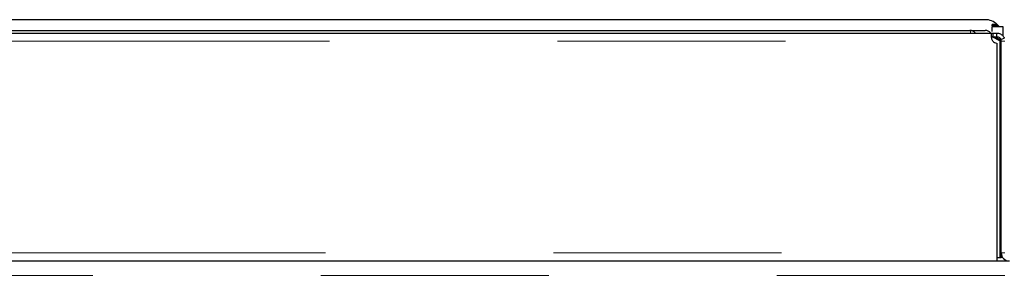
# Model space of a CAD drawing. Header units: millimetres. Extents: x 37 to 252, y 66 to 151.
# Tile 31 of 68: x 108.67 to 114.15, y 96.05 to 97.48. Entities that reach past the tile are written whole.
import ezdxf

# ---------------------------------------------------------------- set-up
doc = ezdxf.new("R2010")
doc.units = ezdxf.units.MM
doc.linetypes.add('PHANTOM', pattern=[12.7, 6.35, -1.27, 1.27, -1.27, 1.27, -1.27])

msp = doc.modelspace()

# ---------------------------------------------------------------- linework, layer by layer
at = {"color": 7, "linetype": 'Continuous', "lineweight": 25}
for p, q in [((114.0438, 97.4787), (104.0837, 97.4787)), ((104.0837, 97.4187), (114.0437, 97.4187)), ((114.111, 97.4527), (114.0837, 97.4527)), ((114.0837, 97.4439), (114.0837, 97.4527)), ((114.111, 97.4439), (114.0837, 97.4439)), ((114.0837, 97.4439), (114.0837, 97.4381)), ((114.1437, 97.4381), (114.0837, 97.4381)), ((114.0837, 97.4119), (114.0837, 97.4381)), ((114.111, 97.4527), (114.111, 97.4439)), ((114.111, 97.4527), (114.1242, 97.4381)), ((114.1159, 97.4381), (114.111, 97.4439)), ((114.1437, 97.3893), (114.1437, 97.4381)), ((104.0414, 97.4038), (114.086, 97.4038)), ((114.0528, 97.4038), (114.0528, 97.404)), ((114.0528, 97.404), (114.0728, 97.404)), ((114.0728, 97.4038), (114.0728, 97.404)), ((114.1264, 97.3606), (114.0823, 97.3831)), ((114.086, 97.4038), (114.086, 97.3838)), ((114.086, 97.4038), (114.1087, 97.4038)), ((114.086, 97.3838), (114.1087, 97.3838)), ((114.133, 97.3644), (114.0951, 97.3838)), ((114.1087, 97.3838), (114.1087, 97.4038)), ((114.132, 97.3678), (114.1506, 97.3751)), ((114.1087, 97.3484), (114.1087, 96.1781)), ((114.1337, 97.3606), (114.1264, 97.3606)), ((114.1337, 96.178), (114.1337, 97.3588)), ((114.1087, 96.1781), (114.1087, 96.1331)), ((114.1337, 96.153), (114.1337, 96.178)), ((102.7037, 96.133), (114.1787, 96.133)), ((104.0187, 96.1331), (114.1087, 96.1331)), ((114.0437, 96.1331), (114.0437, 96.133)), ((114.096, 96.1331), (114.0978, 96.133)), ((114.1087, 96.153), (114.1264, 96.153)), ((114.1264, 96.153), (114.1337, 96.153)), ((114.1413, 96.153), (114.1337, 96.153))]:
    msp.add_line(p, q, dxfattribs=at)
at = {"color": 8, "linetype": 'PHANTOM', "lineweight": 18}
for p, q in [((104.0414, 97.3588), (114.086, 97.3588)), ((114.1264, 96.153), (114.1264, 97.3606)), ((114.1337, 97.3588), (114.1537, 97.3588)), ((104.0187, 96.1781), (114.1087, 96.1781)), ((114.1537, 96.178), (114.1337, 96.178)), ((113.9437, 96.133), (113.9437, 96.1331)), ((114.0978, 96.1331), (114.0978, 96.133)), ((102.7237, 96.053), (128.6037, 96.053))]:
    msp.add_line(p, q, dxfattribs=at)
at = {"color": 7, "linetype": 'Continuous', "lineweight": 25}
for centre, radius, start, end in [((113.9584, 97.3787), 0.04, 38.8619, 89.9942), ((114.1087, 97.3588), 0.025, 0, 21.165), ((114.1087, 97.3784), 0.03, 220.8816, 270), ((114.1787, 96.178), 0.045, 180, 270)]:
    msp.add_arc(centre, radius, start, end, dxfattribs=at)
for major_axis, start_param in [((0.0851, 0.0526), 0.279354), ((0.034, 0.021), 0.12468)]:
    msp.add_ellipse((114.0437, 97.3787), major_axis=major_axis, ratio=0.999234, start_param=start_param, end_param=1.016948, dxfattribs=at)
at = {"color": 8, "linetype": 'PHANTOM', "lineweight": 18}
msp.add_open_spline([(113.9633, 97.4038), (113.9631, 97.405), (113.9627, 97.4081), (113.9619, 97.4123), (113.9605, 97.4174), (113.9592, 97.4182), (113.9584, 97.4187)], degree=3, knots=[0, 0, 0, 0, 0.13047, 0.331181, 0.582929, 1, 1, 1, 1], dxfattribs=at)
at = {"color": 7, "linetype": 'Continuous', "lineweight": 25}
for points, knots in [([(114.086, 97.3588), (114.0849, 97.3614), (114.0826, 97.3667), (114.0804, 97.3751), (114.079, 97.3834), (114.0786, 97.3909), (114.079, 97.3969), (114.0804, 97.401), (114.0826, 97.4034), (114.0849, 97.4037), (114.086, 97.4038)], [0, 0, 0, 0, 0.115395, 0.238978, 0.368193, 0.5, 0.631889, 0.760881, 0.883228, 1, 1, 1, 1]), ([(114.0823, 97.3831), (114.0825, 97.3832), (114.0834, 97.3838), (114.0849, 97.3838), (114.086, 97.3838)], [0, 0, 0, 0, 0.194095, 1, 1, 1, 1]), ([(114.1087, 97.4038), (114.1122, 97.4036), (114.1192, 97.4031), (114.1287, 97.3995), (114.1366, 97.3945), (114.1425, 97.3888), (114.1466, 97.3833), (114.1491, 97.3788), (114.1504, 97.3757), (114.1506, 97.3753), (114.1506, 97.3751)], [0, 0, 0, 0, 0.1568, 0.30949, 0.454374, 0.588136, 0.708919, 0.816021, 0.910759, 1, 1, 1, 1]), ([(114.1087, 97.3838), (114.1107, 97.3837), (114.1146, 97.3834), (114.1199, 97.3813), (114.1243, 97.3785), (114.1276, 97.3753), (114.1299, 97.3723), (114.1317, 97.3689), (114.1319, 97.3682), (114.132, 97.3678)], [0, 0, 0, 0, 0.12501, 0.250012, 0.375106, 0.500268, 0.625452, 0.750747, 1, 1, 1, 1]), ([(114.1337, 97.3535), (114.1336, 97.3541), (114.1334, 97.3553), (114.1319, 97.3571), (114.1296, 97.3588), (114.1275, 97.36), (114.1264, 97.3606)], [0, 0, 0, 0, 0.249986, 0.499988, 0.750002, 1, 1, 1, 1])]:
    msp.add_open_spline(points, degree=3, knots=knots, dxfattribs=at)

doc.saveas('drawing.dxf')
